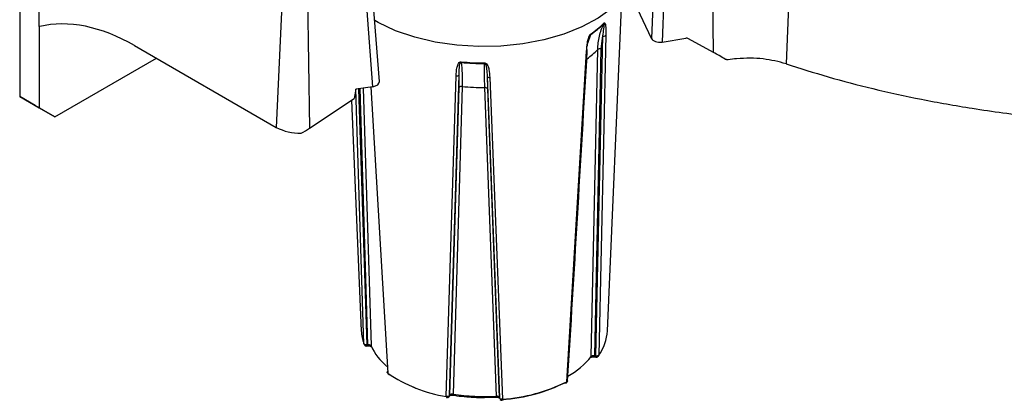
# Model space of a CAD drawing. Header units: inches. Extents: x 0.4 to 16.8, y 0 to 10.8.
# Tile 59 of 102: x 13.613 to 13.985, y 7.975 to 8.119. Entities that reach past the tile are written whole.
import ezdxf

# ---------------------------------------------------------------- set-up
doc = ezdxf.new("R2010")
doc.units = ezdxf.units.IN
doc.header["$MEASUREMENT"] = 0

msp = doc.modelspace()

# ---------------------------------------------------------------- linework, layer by layer
at = {"color": 7, "linetype": 'Continuous'}
for p, q in [((13.61348049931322, 8.314133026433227), (13.61348049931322, 8.089584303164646)), ((13.62079112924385, 8.116063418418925), (13.62133472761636, 8.194092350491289)), ((13.85424235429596, 8.162129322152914), (13.85204753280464, 8.111573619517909)), ((13.87552938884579, 8.106295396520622), (13.87461480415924, 8.163322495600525)), ((13.85825503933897, 8.160791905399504), (13.85606021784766, 8.110236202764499)), ((13.74931474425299, 8.095258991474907), (13.74551109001, 8.144914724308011)), ((13.90469408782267, 8.145472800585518), (13.90291560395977, 8.102034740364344)), ((13.71316232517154, 8.141081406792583), (13.71037175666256, 8.077982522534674)), ((13.746889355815, 8.093349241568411), (13.74308781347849, 8.142977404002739)), ((13.72199644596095, 8.13971491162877), (13.72299202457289, 8.077637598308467)), ((13.85204753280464, 8.111573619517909), (13.84356551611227, 8.129847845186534)), ((13.83546128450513, 8.001074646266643), (13.84082408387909, 8.126432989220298)), ((13.62107481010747, 8.116121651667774), (13.62079112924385, 8.116063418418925)), ((13.62084619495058, 8.116074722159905), (13.62084619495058, 8.085332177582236)), ((13.82902795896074, 8.112968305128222), (13.82795765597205, 8.1096447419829)), ((13.83360750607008, 8.11252934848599), (13.83091601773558, 7.991542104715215)), ((13.83485906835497, 8.112788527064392), (13.83221163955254, 7.991856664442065)), ((13.83360750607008, 8.11252934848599), (13.83301227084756, 8.107602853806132)), ((13.85606021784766, 8.110236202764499), (13.86508641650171, 8.111632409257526)), ((13.87552938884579, 8.106295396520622), (13.86608922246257, 8.11147709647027)), ((13.65688605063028, 8.108859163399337), (13.71037175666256, 8.077982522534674)), ((13.82009552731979, 7.981788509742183), (13.82760232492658, 8.106758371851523)), ((13.82933068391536, 7.991324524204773), (13.83177766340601, 8.107361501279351)), ((13.83301227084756, 8.107602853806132), (13.83060974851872, 7.991616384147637)), ((13.62673875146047, 8.081929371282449), (13.66513681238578, 8.104096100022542)), ((13.77460282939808, 7.976198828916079), (13.77833046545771, 8.097424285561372)), ((13.77584826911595, 7.976574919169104), (13.7794738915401, 8.097816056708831)), ((13.77947407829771, 8.0930513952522), (13.7794738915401, 8.097816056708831)), ((13.78999045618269, 8.097307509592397), (13.79011872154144, 8.092536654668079)), ((13.78999045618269, 8.097307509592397), (13.79464505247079, 7.975665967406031)), ((13.79100504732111, 8.096811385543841), (13.79576475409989, 7.975175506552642)), ((13.74047061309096, 8.092356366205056), (13.73984077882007, 8.08885226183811)), ((13.746889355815, 8.093349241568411), (13.74047061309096, 8.092356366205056)), ((13.74347105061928, 7.9961478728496), (13.74047220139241, 8.092356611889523)), ((13.74465796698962, 7.995713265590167), (13.74161956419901, 8.092534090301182)), ((13.74498137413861, 7.995757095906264), (13.74209816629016, 8.092608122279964)), ((13.74323466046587, 8.092783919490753), (13.7461585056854, 7.995346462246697)), ((13.74614184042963, 8.093233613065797), (13.75251686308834, 7.985056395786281)), ((13.77594422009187, 7.976758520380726), (13.77947407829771, 8.0930513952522)), ((13.78058290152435, 8.0934469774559), (13.77714880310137, 7.977141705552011)), ((13.79352597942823, 7.976349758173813), (13.78913934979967, 8.093033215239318)), ((13.79011872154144, 8.092536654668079), (13.7946033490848, 7.975856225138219)), ((13.61348049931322, 8.089584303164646), (13.62084619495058, 8.085332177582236)), ((13.61937305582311, 8.086181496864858), (13.61348049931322, 8.089584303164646)), ((13.72299202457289, 8.077637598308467), (13.73984077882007, 8.08885226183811)), ((13.73874238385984, 8.0881211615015), (13.74246621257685, 8.001074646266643)), ((13.62673875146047, 8.081929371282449), (13.61937305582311, 8.086181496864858)), ((13.62084619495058, 8.085332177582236), (13.62673875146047, 8.081929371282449)), ((13.74456533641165, 7.995318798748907), (13.74488874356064, 7.995362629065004)), ((13.74465796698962, 7.995713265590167), (13.74498137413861, 7.995757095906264)), ((13.83060974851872, 7.991616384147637), (13.83091601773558, 7.991542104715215)), ((13.83075875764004, 7.991211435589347), (13.8310650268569, 7.991137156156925)), ((13.7525306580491, 7.984808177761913), (13.7527177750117, 7.984654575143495)), ((13.76202767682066, 7.979897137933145), (13.76298794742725, 7.979376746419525)), ((13.775778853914, 7.97631110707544), (13.77587480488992, 7.976494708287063)), ((13.77584826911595, 7.976574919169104), (13.77594422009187, 7.976758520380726)), ((13.78896374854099, 7.975825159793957), (13.79347116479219, 7.976031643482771)), ((13.7946033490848, 7.975856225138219), (13.79464505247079, 7.975665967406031)), ((13.7946033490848, 7.975856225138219), (13.79461779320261, 7.975744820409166)), ((13.79461779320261, 7.975744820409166), (13.7946594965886, 7.975554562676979)), ((13.7946594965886, 7.975554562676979), (13.79464505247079, 7.975665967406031))]:
    msp.add_line(p, q, dxfattribs=at)
at = {"color": 7, "linetype": 'Continuous', "flags": 128}
for points in [[(13.8471594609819, 8.137691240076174), (13.84678750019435, 8.136349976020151), (13.8447119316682, 8.13166076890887), (13.84150149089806, 8.127189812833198), (13.83722153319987, 8.123028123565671), (13.83195918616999, 8.11926042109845), (13.82582157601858, 8.115963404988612), (13.81893364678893, 8.113204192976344), (13.81143561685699, 8.111038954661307), (13.80348012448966, 8.109511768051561), (13.79522912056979, 8.108653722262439), (13.78685057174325, 8.108482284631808), (13.77851504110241, 8.109000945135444), (13.77039221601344, 8.110199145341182), (13.76264745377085, 8.11205249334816), (13.75543841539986, 8.114523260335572)], [(13.75543841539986, 8.114523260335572), (13.74891185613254, 8.117561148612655), (13.7475483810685, 8.118318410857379)], [(13.7461585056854, 7.995346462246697), (13.74618234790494, 7.9951972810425), (13.74622513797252, 7.995087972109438)], [(13.77584826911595, 7.976574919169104), (13.77582469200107, 7.976426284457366), (13.775778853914, 7.97631110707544)], [(13.77594422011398, 7.976758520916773), (13.77592064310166, 7.976609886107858), (13.77587480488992, 7.976494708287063)]]:
    msp.add_lwpolyline(points, dxfattribs=at)
at = {"color": 7, "linetype": 'Continuous'}
for centre, radius, start, end in [((13.80812636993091, 8.143237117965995), 0.03678420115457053, 304.6263269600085, 314.8249640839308), ((13.80815119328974, 8.143516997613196), 0.0368318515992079, 304.6263269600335, 314.8249640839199), ((13.83349903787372, 8.11740987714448), 0.0006167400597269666, 334.8142670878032, 358.4787285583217), ((13.82844112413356, 8.113220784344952), 0.000638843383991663, 336.7207403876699, 358.9407440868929), ((13.834003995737, 8.113766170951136), 0.001298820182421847, 252.2256457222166, 311.1741378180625), ((13.82744002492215, 8.107129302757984), 0.0004048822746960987, 293.6317988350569, 54.07066918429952), ((13.80749920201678, 8.131635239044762), 0.03433158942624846, 306.1425831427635, 315.0055742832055), ((13.83261761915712, 8.106343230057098), 0.001320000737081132, 72.60374701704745, 129.5186801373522), ((13.78894789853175, 8.191818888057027), 0.0894958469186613, 264.4116794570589, 270.0513558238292), ((13.78251070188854, 8.102747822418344), 0.002277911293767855, 179.985707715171, 185.7082483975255), ((13.78894791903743, 8.191476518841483), 0.08938006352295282, 264.4116794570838, 270.0513558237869), ((13.48375806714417, 8.102321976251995), 0.3052700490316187, 359.957678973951, 0.0002066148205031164), ((13.77859793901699, 8.098508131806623), 0.001116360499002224, 256.1374089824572, 321.6883404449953), ((13.7908250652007, 8.097728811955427), 0.0009349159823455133, 206.7841918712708, 281.1001069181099), ((13.78034156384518, 8.092371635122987), 0.001102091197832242, 77.35077626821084, 141.917813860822), ((13.78894896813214, 8.177775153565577), 0.08474215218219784, 264.3343145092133, 270.12872077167), ((13.78929617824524, 8.092128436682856), 0.0009182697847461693, 26.39463176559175, 99.8335739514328), ((13.71926540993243, 8.09469585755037), 0.01893231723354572, 241.9812540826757, 271.3797229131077), ((13.75860219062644, 8.001799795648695), 0.01615226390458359, 182.5731358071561, 200.4821290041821), ((13.81782006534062, 8.002111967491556), 0.01767169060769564, 324.5266781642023, 356.6348260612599), ((13.74423828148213, 7.995603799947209), 0.000433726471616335, 318.9180889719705, 14.61863287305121), ((13.74455656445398, 7.995648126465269), 0.000438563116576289, 319.4055247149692, 14.38694772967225), ((13.76693455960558, 8.005229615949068), 0.02300698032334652, 205.4403989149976, 229.9899523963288), ((13.80529777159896, 8.010759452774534), 0.03090788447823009, 299.5291820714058, 321.0382347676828), ((13.82874213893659, 7.991337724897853), 0.0005886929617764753, 323.5982004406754, 358.7148782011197), ((13.83097985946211, 7.991522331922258), 0.0003818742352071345, 165.741853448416, 234.4384817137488), ((13.83131646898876, 7.991459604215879), 0.0004088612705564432, 168.3588645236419, 232.0639565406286), ((13.75299436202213, 7.985033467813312), 0.0004780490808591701, 177.2509512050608, 291.8742698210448), ((13.78355987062, 8.030496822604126), 0.05503181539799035, 235.6607371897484, 260.6328006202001), ((13.79110868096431, 8.04037206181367), 0.06536260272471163, 274.0848966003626, 296.3259733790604), ((13.81972460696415, 7.981793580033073), 0.0004597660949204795, 231.2993125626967, 291.1053426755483), ((13.81964140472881, 7.981746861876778), 0.0004560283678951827, 303.0578017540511, 5.239973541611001), ((13.77502147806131, 7.976108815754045), 0.00042821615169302, 167.8656358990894, 226.2350759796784), ((13.77752899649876, 7.977033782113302), 0.000395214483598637, 164.1526337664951, 227.0188138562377), ((13.78896450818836, 8.05175315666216), 0.07554124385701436, 261.0011895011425, 273.4618457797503), ((13.79276565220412, 7.976234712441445), 0.0007689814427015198, 339.0852893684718, 8.604032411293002), ((13.79351710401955, 7.976018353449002), 6.692892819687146e-05, 177.0519894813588, 240.3237982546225), ((13.79520727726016, 7.975061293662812), 0.0005690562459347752, 330.907688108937, 11.57823539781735)]:
    msp.add_arc(centre, radius, start, end, dxfattribs=at)
for centre, major_axis, ratio, start_param, end_param in [((13.65364921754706, 8.035669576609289), (-0.04002644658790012, 0.07770553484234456), 0.6067559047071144, 5.526942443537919, 6.13400618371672), ((13.85521860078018, 8.112069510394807), (0.003283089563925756, 6.761442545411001e-06), 0.5780756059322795, 3.402384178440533, 4.970441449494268), ((13.86510866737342, 8.110245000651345), (0.001464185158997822, 0.0007403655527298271), 0.81866747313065, 0.5111361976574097, 1.192355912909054), ((13.88205437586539, 8.090236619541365), (0.02944034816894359, -0.02120816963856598), 0.2777476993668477, 1.841474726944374, 1.987346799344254), ((13.74603035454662, 8.09517986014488), (0.003287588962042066, -6.733725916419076e-06), 0.5764944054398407, 4.977923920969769, 6.328501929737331), ((13.71924927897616, 8.084638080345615), (0.01215886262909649, 0.008762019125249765), 0.5262694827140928, 4.386206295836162, 4.641849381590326)]:
    msp.add_ellipse(centre, major_axis=major_axis, ratio=ratio, start_param=start_param, end_param=end_param, dxfattribs=at)
for points, knots in [([(13.90684257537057, 8.149439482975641), (13.91426286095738, 8.145971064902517), (13.92927328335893, 8.138954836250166), (13.95458917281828, 8.130432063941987), (13.98179171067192, 8.123545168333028), (14.01052680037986, 8.118657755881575), (14.04008252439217, 8.115868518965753), (14.069782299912, 8.115227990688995), (14.09894424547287, 8.116675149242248), (14.12722583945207, 8.12009651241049), (14.15459981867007, 8.125438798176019), (14.18099583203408, 8.132739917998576), (14.20601898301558, 8.141997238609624), (14.22902815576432, 8.153063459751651), (14.24948491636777, 8.165696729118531), (14.26686274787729, 8.179603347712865), (14.28117640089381, 8.19436627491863), (14.28793690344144, 8.204810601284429), (14.29127890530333, 8.209973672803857)], [0, 0, 0, 0, 0.06084974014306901, 0.123092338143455, 0.1862994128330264, 0.2499999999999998, 0.3137005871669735, 0.3769076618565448, 0.4391502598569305, 0.4999999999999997, 0.5608497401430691, 0.6230923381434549, 0.6862994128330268, 0.7500000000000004, 0.8137005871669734, 0.8769076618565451, 0.9391502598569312, 0.9999999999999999, 0.9999999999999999, 0.9999999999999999, 0.9999999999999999]), ([(13.83411556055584, 8.117393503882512), (13.83414882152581, 8.11742236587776), (13.83421718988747, 8.117481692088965), (13.83435179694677, 8.11751178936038), (13.83453123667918, 8.117377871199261), (13.8347302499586, 8.116805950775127), (13.83489304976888, 8.115294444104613), (13.83487277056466, 8.113798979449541), (13.83485906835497, 8.112788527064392)], [0, 0, 0, 0, 0.02645626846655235, 0.05438120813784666, 0.1214620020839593, 0.246825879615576, 0.4910969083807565, 1, 1, 1, 1]), ([(13.83177766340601, 8.107361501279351), (13.83189960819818, 8.109090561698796), (13.83214502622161, 8.112570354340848), (13.83341713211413, 8.115615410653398), (13.834057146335, 8.117147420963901)], [0, 0, 0, 0, 0.4968860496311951, 1, 1, 1, 1]), ([(13.834057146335, 8.117147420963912), (13.83406699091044, 8.117156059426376), (13.83408731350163, 8.117173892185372), (13.83411991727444, 8.117179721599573), (13.83415930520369, 8.11713548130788), (13.83417790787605, 8.116915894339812), (13.83412946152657, 8.116305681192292), (13.83391793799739, 8.114843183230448), (13.83373257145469, 8.113461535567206), (13.83360750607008, 8.11252934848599)], [0, 0, 0, 0, 0.008791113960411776, 0.01814788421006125, 0.03980671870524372, 0.09227660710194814, 0.2118658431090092, 0.4682519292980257, 1, 1, 1, 1]), ([(13.82760232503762, 8.106758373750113), (13.8276729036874, 8.10780927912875), (13.82777804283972, 8.109374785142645), (13.828154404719, 8.111330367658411), (13.82849470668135, 8.11235432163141), (13.82875741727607, 8.112858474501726), (13.82894573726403, 8.113100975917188), (13.82903602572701, 8.113173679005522), (13.82907985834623, 8.113208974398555)], [0, 0, 0, 0, 0.5055050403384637, 0.7530375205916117, 0.8755306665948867, 0.9445531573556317, 0.973082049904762, 1, 1, 1, 1]), ([(13.82778799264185, 8.108676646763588), (13.82787934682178, 8.109244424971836), (13.82807804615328, 8.110479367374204), (13.82841813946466, 8.111818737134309), (13.82882313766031, 8.112701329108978), (13.82892806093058, 8.112865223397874), (13.82898716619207, 8.11293573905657), (13.8290146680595, 8.112957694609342), (13.82902795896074, 8.112968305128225)], [0, 0, 0, 0, 0.4057382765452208, 0.8824984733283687, 0.9491655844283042, 0.9768250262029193, 0.9888001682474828, 1, 1, 1, 1]), ([(13.82041945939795, 7.982176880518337), (13.82166245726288, 8.002659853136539), (13.82418792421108, 8.044276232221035), (13.82661828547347, 8.085954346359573), (13.82785245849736, 8.10711910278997)], [0, 0, 0, 0, 0.4921853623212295, 0.9999999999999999, 0.9999999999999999, 0.9999999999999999, 0.9999999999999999]), ([(13.77833046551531, 8.097424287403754), (13.77837588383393, 8.098436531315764), (13.7784435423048, 8.099944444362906), (13.77890151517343, 8.101621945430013), (13.77936539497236, 8.102377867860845), (13.77974507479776, 8.102667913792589), (13.78002678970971, 8.102753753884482), (13.78016546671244, 8.102750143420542), (13.78023279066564, 8.102748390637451)], [0, 0, 0, 0, 0.5055050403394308, 0.7530375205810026, 0.8755306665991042, 0.9445531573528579, 0.9730820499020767, 1, 1, 1, 1]), ([(13.88103963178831, 8.103558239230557), (13.88098393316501, 8.103552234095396), (13.88087253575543, 8.103540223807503), (13.88070494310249, 8.103540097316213), (13.88053926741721, 8.10355316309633), (13.88037702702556, 8.103580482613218), (13.88022028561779, 8.103621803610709), (13.88004269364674, 8.103685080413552), (13.87992796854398, 8.10374833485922), (13.87985850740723, 8.103786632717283)], [0, 0, 0, 0, 0.1327214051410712, 0.265443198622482, 0.3981651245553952, 0.5308869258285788, 0.6636083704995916, 0.7963292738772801, 1, 1, 1, 1]), ([(13.90291560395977, 8.102034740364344), (13.90012064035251, 8.102752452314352), (13.89453032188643, 8.104187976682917), (13.88656177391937, 8.104194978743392), (13.88210638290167, 8.10368124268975), (13.88103963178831, 8.103558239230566)], [0, 0, 0, 0, 0.4319680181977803, 0.8639965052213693, 1, 1, 1, 1]), ([(13.7794738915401, 8.097816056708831), (13.77948686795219, 8.098712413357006), (13.7795089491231, 8.100237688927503), (13.77961165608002, 8.101785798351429), (13.77998108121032, 8.102410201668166), (13.78010392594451, 8.102498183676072), (13.7801826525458, 8.102522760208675), (13.78022407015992, 8.102521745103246), (13.7802440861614, 8.102521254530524)], [0, 0, 0, 0, 0.5334573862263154, 0.9077519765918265, 0.9600909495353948, 0.9818058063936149, 0.9912072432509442, 1, 1, 1, 1]), ([(13.7802440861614, 8.10252125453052), (13.78038159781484, 8.101200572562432), (13.7806549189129, 8.098575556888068), (13.78060680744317, 8.095149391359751), (13.78058290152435, 8.0934469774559)], [0, 0, 0, 0, 0.5031139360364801, 1, 1, 1, 1]), ([(13.78913934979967, 8.093033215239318), (13.78908616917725, 8.094739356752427), (13.78897914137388, 8.098173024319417), (13.78901166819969, 8.10078325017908), (13.78902803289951, 8.10209649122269)], [0, 0, 0, 0, 0.4968860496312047, 1, 1, 1, 1]), ([(13.78902803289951, 8.10209649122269), (13.78904841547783, 8.10209505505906), (13.78909049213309, 8.102092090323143), (13.78917186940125, 8.102059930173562), (13.78930114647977, 8.101959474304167), (13.78948021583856, 8.101674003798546), (13.78970120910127, 8.1010062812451), (13.78991877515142, 8.099541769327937), (13.78996157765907, 8.09820763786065), (13.78999045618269, 8.097307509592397)], [0, 0, 0, 0, 0.008791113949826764, 0.01814788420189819, 0.03980671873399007, 0.09227660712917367, 0.2118658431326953, 0.4682519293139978, 1, 1, 1, 1]), ([(13.7890281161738, 8.102323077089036), (13.78909527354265, 8.102318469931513), (13.78923331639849, 8.102308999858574), (13.78951445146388, 8.102200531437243), (13.78990738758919, 8.101875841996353), (13.79038512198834, 8.101078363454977), (13.79086987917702, 8.099351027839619), (13.79095054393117, 8.09783543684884), (13.79100504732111, 8.096811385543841)], [0, 0, 0, 0, 0.02645626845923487, 0.05438120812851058, 0.121462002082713, 0.2468258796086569, 0.4910969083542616, 1, 1, 1, 1]), ([(13.90291560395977, 8.102034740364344), (13.90814686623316, 8.100348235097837), (13.91860933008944, 8.096975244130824), (13.93576490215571, 8.09248684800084), (13.95393068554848, 8.088480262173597), (13.97424208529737, 8.08488484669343), (13.99656291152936, 8.081826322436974), (14.01280733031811, 8.080566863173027), (14.02097165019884, 8.079933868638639)], [0, 0, 0, 0, 0.1539996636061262, 0.3079975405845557, 0.4664400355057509, 0.6248814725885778, 0.8114683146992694, 1, 1, 1, 1]), ([(13.74465796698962, 7.995713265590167), (13.74452768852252, 7.995701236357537), (13.74426713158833, 7.995677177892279), (13.74398513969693, 7.995741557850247), (13.74377355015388, 7.99582826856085), (13.74358625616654, 7.995940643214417), (13.74351284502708, 7.996072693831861), (13.74347105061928, 7.9961478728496)], [0, 0, 0, 0, 0.2497704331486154, 0.499540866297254, 0.5612826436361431, 0.7502295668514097, 0.9999999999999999, 0.9999999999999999, 0.9999999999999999, 0.9999999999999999]), ([(13.7436761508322, 7.995665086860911), (13.74376623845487, 7.9955772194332), (13.74389695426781, 7.995449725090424), (13.74415104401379, 7.995344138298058), (13.7443576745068, 7.995295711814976), (13.74450720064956, 7.995321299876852), (13.74456369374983, 7.995330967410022)], [0, 0, 0, 0, 0.3749845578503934, 0.5440970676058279, 0.8277533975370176, 1, 1, 1, 1]), ([(13.74488835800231, 7.995362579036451), (13.74499721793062, 7.995372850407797), (13.74520728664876, 7.995392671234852), (13.74550397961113, 7.995373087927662), (13.74575268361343, 7.995330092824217), (13.74594572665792, 7.995270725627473), (13.74608063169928, 7.995209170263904), (13.74619364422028, 7.995136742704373), (13.74620969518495, 7.995113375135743), (13.7462199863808, 7.99509839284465)], [0, 0, 0, 0, 0.1612844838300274, 0.311233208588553, 0.4497794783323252, 0.5776430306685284, 0.6957768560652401, 0.8049450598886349, 1, 1, 1, 1]), ([(13.7461585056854, 7.995346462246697), (13.74611242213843, 7.99541224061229), (13.74602035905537, 7.995543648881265), (13.74572711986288, 7.995690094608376), (13.74536199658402, 7.995773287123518), (13.74510835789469, 7.995762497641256), (13.74498137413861, 7.995757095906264)], [0, 0, 0, 0, 0.2503846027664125, 0.5002040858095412, 0.7497780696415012, 1, 1, 1, 1]), ([(13.82922009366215, 7.990993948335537), (13.82925172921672, 7.991022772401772), (13.82930125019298, 7.991067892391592), (13.82946947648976, 7.991148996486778), (13.82964662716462, 7.991208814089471), (13.82987654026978, 7.991256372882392), (13.83014999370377, 7.991278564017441), (13.83045591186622, 7.991270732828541), (13.83065612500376, 7.991231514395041), (13.83075933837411, 7.991211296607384)], [0, 0, 0, 0, 0.1946411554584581, 0.3046831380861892, 0.423919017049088, 0.5527983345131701, 0.6918403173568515, 0.841138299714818, 1, 1, 1, 1]), ([(13.83060974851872, 7.991616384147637), (13.83048689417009, 7.991633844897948), (13.83024146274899, 7.991668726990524), (13.82985817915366, 7.9916216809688), (13.82952612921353, 7.991505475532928), (13.82939588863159, 7.991384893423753), (13.82933068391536, 7.991324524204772)], [0, 0, 0, 0, 0.2503845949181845, 0.5002040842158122, 0.7497780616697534, 1, 1, 1, 1]), ([(13.83221163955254, 7.991856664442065), (13.83216467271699, 7.991800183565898), (13.8320822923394, 7.991701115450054), (13.83190756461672, 7.991604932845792), (13.8317744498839, 7.991555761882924), (13.83161502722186, 7.991512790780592), (13.83141896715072, 7.991484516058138), (13.8311554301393, 7.991487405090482), (13.83099957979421, 7.991523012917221), (13.83091601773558, 7.991542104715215)], [0, 0, 0, 0, 0.1984659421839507, 0.3481115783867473, 0.4487060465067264, 0.5001001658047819, 0.6862326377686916, 0.8317677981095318, 1, 1, 1, 1]), ([(13.8310674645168, 7.991145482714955), (13.83113059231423, 7.99113057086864), (13.83129523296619, 7.991091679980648), (13.83158345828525, 7.991134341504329), (13.83189004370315, 7.991284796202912), (13.83211252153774, 7.991498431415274), (13.83217301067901, 7.991669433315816), (13.83219257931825, 7.99172475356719)], [0, 0, 0, 0, 0.1395268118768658, 0.3638933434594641, 0.6104233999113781, 0.8739693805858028, 1, 1, 1, 1]), ([(13.75251686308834, 7.985056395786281), (13.75246535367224, 7.985098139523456), (13.75237225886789, 7.98517358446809), (13.75230416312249, 7.985317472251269), (13.75229877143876, 7.98548881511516), (13.75240912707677, 7.985694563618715), (13.7525982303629, 7.9858057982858), (13.7526927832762, 7.985861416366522)], [0, 0, 0, 0, 0.1777574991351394, 0.3212674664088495, 0.5008957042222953, 0.7504444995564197, 1, 1, 1, 1]), ([(13.81988396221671, 7.981377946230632), (13.81992892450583, 7.981397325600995), (13.82008676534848, 7.98146535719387), (13.82027269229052, 7.981696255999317), (13.82039963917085, 7.981936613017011), (13.82040175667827, 7.982076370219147), (13.82040210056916, 7.982099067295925)], [0, 0, 0, 0, 0.1568089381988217, 0.55048031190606, 0.9269963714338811, 1, 1, 1, 1]), ([(13.82041902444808, 7.982176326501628), (13.82041912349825, 7.982175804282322), (13.82042214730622, 7.98215986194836), (13.82040821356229, 7.982113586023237), (13.82038138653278, 7.982025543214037), (13.82028944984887, 7.981902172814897), (13.82016594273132, 7.981829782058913), (13.82009552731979, 7.981788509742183)], [0, 0, 0, 0, 0.003467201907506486, 0.1058468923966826, 0.3062876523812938, 0.6044921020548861, 0.9999999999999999, 0.9999999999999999, 0.9999999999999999, 0.9999999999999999]), ([(13.77584826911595, 7.976574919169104), (13.77579601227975, 7.976501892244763), (13.77569149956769, 7.976355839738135), (13.77540302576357, 7.976223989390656), (13.77512334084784, 7.976168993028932), (13.77486081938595, 7.976156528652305), (13.77469559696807, 7.976183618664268), (13.77460282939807, 7.976198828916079)], [0, 0, 0, 0, 0.2495559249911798, 0.4991072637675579, 0.6753357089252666, 0.8177104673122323, 1, 1, 1, 1]), ([(13.77472703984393, 7.975809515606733), (13.77477365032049, 7.975798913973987), (13.77492193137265, 7.97576518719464), (13.77519188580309, 7.975808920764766), (13.7755045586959, 7.975956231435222), (13.77574644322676, 7.976220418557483), (13.77587459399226, 7.976487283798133), (13.77587434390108, 7.97665006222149), (13.77587427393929, 7.976695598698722)], [0, 0, 0, 0, 0.0866361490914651, 0.2756139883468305, 0.4832595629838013, 0.7052371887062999, 0.9175415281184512, 1, 1, 1, 1]), ([(13.77587293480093, 7.976491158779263), (13.77588752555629, 7.976508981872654), (13.77591029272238, 7.976536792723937), (13.77603570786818, 7.976611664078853), (13.77618062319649, 7.976673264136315), (13.77638305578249, 7.976730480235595), (13.77663902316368, 7.976769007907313), (13.77693960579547, 7.976782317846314), (13.77714846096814, 7.976757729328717), (13.77725651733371, 7.976745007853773)], [0, 0, 0, 0, 0.1949271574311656, 0.3041610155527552, 0.422426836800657, 0.5505096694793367, 0.6892834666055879, 0.8392431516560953, 1, 1, 1, 1]), ([(13.77714880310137, 7.977141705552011), (13.7770224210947, 7.977150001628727), (13.77676994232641, 7.977166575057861), (13.77639948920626, 7.977091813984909), (13.77609626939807, 7.976952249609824), (13.77599494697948, 7.976823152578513), (13.77594422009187, 7.976758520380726)], [0, 0, 0, 0, 0.2503846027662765, 0.5002040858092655, 0.7497780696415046, 0.9999999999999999, 0.9999999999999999, 0.9999999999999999, 0.9999999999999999]), ([(13.7772610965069, 7.976755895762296), (13.77738918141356, 7.976731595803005), (13.77873154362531, 7.976476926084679), (13.78075414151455, 7.976235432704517), (13.78265989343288, 7.976112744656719), (13.78329673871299, 7.976071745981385)], [0, 0, 0, 0, 0.06562433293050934, 0.6877596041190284, 1, 1, 1, 1]), ([(13.7946033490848, 7.975856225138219), (13.79457277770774, 7.975924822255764), (13.7945117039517, 7.97606186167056), (13.79425362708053, 7.976228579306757), (13.79390913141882, 7.976337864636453), (13.79365380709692, 7.976345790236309), (13.79352597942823, 7.976349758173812)], [0, 0, 0, 0, 0.2503845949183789, 0.5002040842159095, 0.7497780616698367, 1, 1, 1, 1]), ([(13.78329673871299, 7.976071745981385), (13.78417658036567, 7.975999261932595), (13.78605592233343, 7.975844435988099), (13.78795418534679, 7.975831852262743), (13.78896374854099, 7.975825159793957)], [0, 0, 0, 0, 0.4681647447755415, 1, 1, 1, 1]), ([(13.79348314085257, 7.975960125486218), (13.79359239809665, 7.975962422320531), (13.79380245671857, 7.97596683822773), (13.79408127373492, 7.975928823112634), (13.79430346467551, 7.975873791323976), (13.79450832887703, 7.975793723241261), (13.79464029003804, 7.975696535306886), (13.79463888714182, 7.97567868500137), (13.79463826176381, 7.975670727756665)], [0, 0, 0, 0, 0.1657118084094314, 0.3185985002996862, 0.4590343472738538, 0.5881885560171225, 0.8164241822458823, 1, 1, 1, 1]), ([(13.79486392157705, 7.975136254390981), (13.79495401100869, 7.975048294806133), (13.79508472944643, 7.974920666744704), (13.79533880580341, 7.974815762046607), (13.79552948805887, 7.97476825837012), (13.79566316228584, 7.974789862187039), (13.79570378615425, 7.97479642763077)], [0, 0, 0, 0, 0.3940602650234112, 0.57177563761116, 0.8698617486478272, 0.9999999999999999, 0.9999999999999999, 0.9999999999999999, 0.9999999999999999])]:
    msp.add_open_spline(points, degree=3, knots=knots, dxfattribs=at)
for points in [[(13.79562092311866, 7.974961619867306), (13.80000433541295, 7.975532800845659), (13.80877116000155, 7.976675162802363), (13.81588181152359, 7.979848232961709), (13.81943713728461, 7.981434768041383)], [(13.79576475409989, 7.975175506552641), (13.79563341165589, 7.975169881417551), (13.79537072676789, 7.975158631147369), (13.79501244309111, 7.975261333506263), (13.79473982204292, 7.97543498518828), (13.79467664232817, 7.975588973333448), (13.79464505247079, 7.975665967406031)]]:
    msp.add_open_spline(points, degree=3, dxfattribs=at)

doc.saveas('drawing.dxf')
